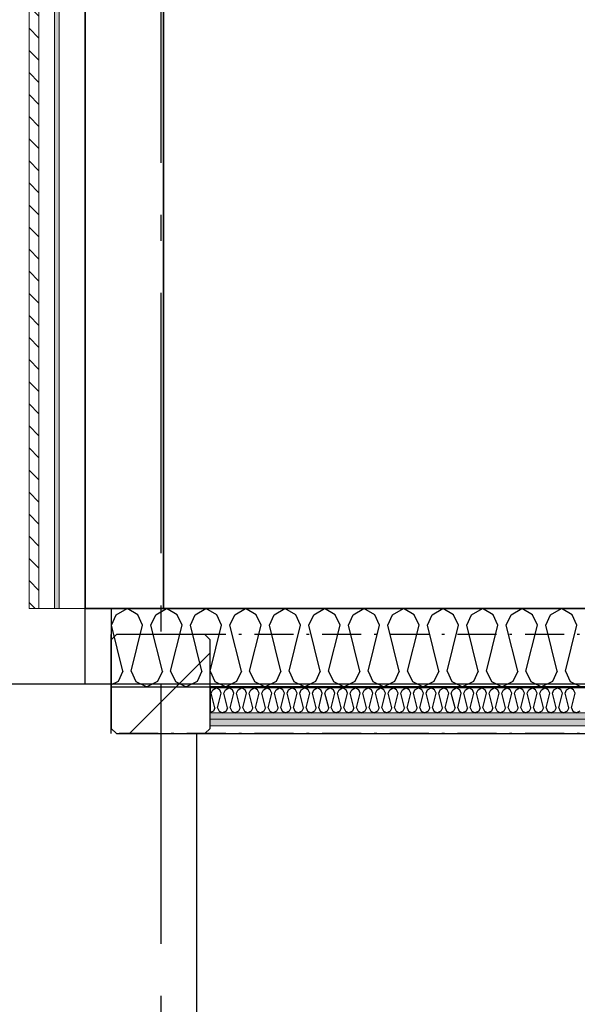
# Model space of a CAD drawing. Header units: millimetres. Extents: x -117798 to 93698, y -182207 to 252400.
# Tile 151 of 222: x -77944 to -76873, y -15632 to -13741. Entities that reach past the tile are written whole.
import ezdxf
from ezdxf.enums import TextEntityAlignment as Align

# ---------------------------------------------------------------- set-up
doc = ezdxf.new("R2010")
doc.units = ezdxf.units.MM
doc.header["$LTSCALE"] = 0.5
doc.header["$MEASUREMENT"] = 0
for name, pattern in [('Akselinje', [1500, 1000, -200, 100, -200]), ('Over snittplan', [260, 150, -50, 10, -50]), ('PLINE', [0]), ('Prikk & stiplet', [1340.555525, 705.555534, -352.777767, 0, -282.222223])]:
    doc.linetypes.add(name, pattern=pattern)
for name, color, linetype in [('222- Søyler', 7, 'Continuous'), ('222- Søyler  (Skravur)', 7, 'Continuous'), ('223- Bjelker', 7, 'Continuous'), ('232- Ikke-bærende yttervegger', 7, 'Continuous'), ('232- Ikke-bærende yttervegger (Skravur)', 7, 'Continuous'), ('232- Ikke-bærende yttervegger (Skravur)(Nye konstruksjoner)', 7, 'Continuous'), ('232- Ikke-bærende yttervegger(Nye konstruksjoner)', 7, 'Continuous'), ('235- Utvendig kledning og overflate (Skravur)(Nye konstruksjoner)', 7, 'Continuous'), ('256- Faste himlinger og overflatebehandling(Nye konstruksjoner)', 7, 'Continuous'), ('261- Primærkonstruksjon (tak)', 7, 'Continuous'), ('82-- Modullinjer', 7, 'Continuous'), ('862- M___Nettoareal(Nye konstruksjoner)', 7, 'Continuous'), ('862- M___Nettoareal(Polylinje)(Nye konstruksjoner)', 7, 'Continuous'), ('862- M___Nettoareal(Tekst)(Nye konstruksjoner)', 7, 'Continuous')]:
    doc.layers.add(name, color=color, linetype=linetype)
doc.layers.add('235- Utvendig kledning og overflate(Nye konstruksjoner)', color=7, linetype='Continuous', lineweight=0)
doc.layers.add('236- Innvendig kledning og overflate(Nye konstruksjoner)', color=7, linetype='Continuous', lineweight=0)
doc.styles.add('GENERATED_STYLE_1', font='arial.ttf')
doc.styles.add('GENERATED_STYLE_4', font='arial.ttf')
pattern_1 = [(180, (0, 0), (0, 86.60254), [0, -50]), (180, (-25, -43.3), (0, 86.60254), [0, -50])]

# ---------------------------------------------------------------- blocks, each defined once
blk = doc.blocks.new('Kaldt loft_A-213_39', base_point=(-72439.1, -13443.5))
at = {"layer": '862- M___Nettoareal(Polylinje)(Nye konstruksjoner)', "linetype": 'PLINE', "flags": 128}
blk.add_lwpolyline([(-70082.2, -14871.9), (-70082.2, -12304.9), (-75356.2, -12304.9), (-75356.2, -12021.9), (-77668.2, -12021.9), (-77668.2, -14871.9)], close=True, dxfattribs=at)
at = {"layer": '862- M___Nettoareal(Tekst)(Nye konstruksjoner)', "style": 'GENERATED_STYLE_1'}
for tag, height, p in [('DUMMY_862', 150, (-72557, -13043.3)), ('ROOM_NAME', 150, (-72557, -13878)), ('DUMMY_861', 100, (-72714.1, -13477.8)), ('ROOM_NUMBER', 100, (-72714.1, -13866.6)), ('DUMMY_863', 100, (-72321.2, -13843.7))]:
    blk.add_attdef(tag, text='', height=height, rotation=90, dxfattribs=at).set_placement(p, align=Align.TOP_LEFT)
blk = doc.blocks.new('*X163')
at = {"layer": '232- Ikke-bærende yttervegger (Skravur)', "linetype": 'PLINE'}
for p, q in [((-77768, -14903.8), (-77758.7, -14883.5)), ((-77758.7, -14883.5), (-77738, -14871.9)), ((-77717.3, -14883.5), (-77738, -14871.9)), ((-77708, -14903.8), (-77717.3, -14883.5)), ((-77692.1, -14903.8), (-77682.9, -14883.5)), ((-77682.9, -14883.5), (-77662.1, -14871.9)), ((-77641.4, -14883.5), (-77662.1, -14871.9)), ((-77632.2, -14903.8), (-77641.4, -14883.5)), ((-77616.2, -14903.8), (-77607, -14883.5)), ((-77607, -14883.5), (-77586.3, -14871.9)), ((-77565.5, -14883.5), (-77586.3, -14871.9)), ((-77556.3, -14903.8), (-77565.5, -14883.5)), ((-77540.3, -14903.8), (-77531.1, -14883.5)), ((-77531.1, -14883.5), (-77510.4, -14871.9)), ((-77489.7, -14883.5), (-77510.4, -14871.9)), ((-77480.4, -14903.8), (-77489.7, -14883.5)), ((-77464.5, -14903.8), (-77455.2, -14883.5)), ((-77455.2, -14883.5), (-77434.5, -14871.9)), ((-77413.8, -14883.5), (-77434.5, -14871.9)), ((-77404.5, -14903.8), (-77413.8, -14883.5)), ((-77388.6, -14903.8), (-77379.3, -14883.5)), ((-77379.3, -14883.5), (-77358.6, -14871.9)), ((-77337.9, -14883.5), (-77358.6, -14871.9)), ((-77328.6, -14903.8), (-77337.9, -14883.5)), ((-77312.7, -14903.8), (-77303.5, -14883.5)), ((-77303.5, -14883.5), (-77282.7, -14871.9)), ((-77262, -14883.5), (-77282.7, -14871.9)), ((-77252.8, -14903.8), (-77262, -14883.5)), ((-77236.8, -14903.8), (-77227.6, -14883.5)), ((-77227.6, -14883.5), (-77206.9, -14871.9)), ((-77186.1, -14883.5), (-77206.9, -14871.9)), ((-77176.9, -14903.8), (-77186.1, -14883.5)), ((-77160.9, -14903.8), (-77151.7, -14883.5)), ((-77151.7, -14883.5), (-77131, -14871.9)), ((-77110.3, -14883.5), (-77131, -14871.9)), ((-77101, -14903.8), (-77110.3, -14883.5)), ((-77085.1, -14903.8), (-77075.8, -14883.5)), ((-77075.8, -14883.5), (-77055.1, -14871.9)), ((-77034.4, -14883.5), (-77055.1, -14871.9)), ((-77025.1, -14903.8), (-77034.4, -14883.5)), ((-77009.2, -14903.8), (-76999.9, -14883.5)), ((-76999.9, -14883.5), (-76979.2, -14871.9)), ((-76958.5, -14883.5), (-76979.2, -14871.9)), ((-76949.3, -14903.8), (-76958.5, -14883.5)), ((-76933.3, -14903.8), (-76924.1, -14883.5)), ((-76924.1, -14883.5), (-76903.3, -14871.9)), ((-76882.6, -14883.5), (-76903.3, -14871.9)), ((-76873.4, -14903.8), (-76882.6, -14883.5)), ((-77746, -14991.8), (-77768, -14903.8)), ((-77730, -14991.8), (-77708, -14903.8)), ((-77670.1, -14991.8), (-77692.1, -14903.8)), ((-77654.2, -14991.8), (-77632.2, -14903.8)), ((-77594.2, -14991.8), (-77616.2, -14903.8)), ((-77578.3, -14991.8), (-77556.3, -14903.8)), ((-77518.3, -14991.8), (-77540.3, -14903.8)), ((-77502.4, -14991.8), (-77480.4, -14903.8)), ((-77442.5, -14991.8), (-77464.5, -14903.8)), ((-77426.5, -14991.8), (-77404.5, -14903.8)), ((-77366.6, -14991.8), (-77388.6, -14903.8)), ((-77350.6, -14991.8), (-77328.6, -14903.8)), ((-77290.7, -14991.8), (-77312.7, -14903.8)), ((-77274.8, -14991.8), (-77252.8, -14903.8)), ((-77214.8, -14991.8), (-77236.8, -14903.8)), ((-77198.9, -14991.8), (-77176.9, -14903.8)), ((-77139, -14991.8), (-77160.9, -14903.8)), ((-77123, -14991.8), (-77101, -14903.8)), ((-77063.1, -14991.8), (-77085.1, -14903.8)), ((-77047.1, -14991.8), (-77025.1, -14903.8)), ((-76987.2, -14991.8), (-77009.2, -14903.8)), ((-76971.3, -14991.8), (-76949.3, -14903.8)), ((-76911.3, -14991.8), (-76933.3, -14903.8)), ((-76895.4, -14991.8), (-76873.4, -14903.8)), ((-77746, -14991.8), (-77755.2, -15012.1)), ((-77730, -14991.8), (-77720.8, -15012.1)), ((-77670.1, -14991.8), (-77679.4, -15012.1)), ((-77654.2, -14991.8), (-77644.9, -15012.1)), ((-77594.2, -14991.8), (-77603.5, -15012.1)), ((-77578.3, -14991.8), (-77569, -15012.1)), ((-77518.3, -14991.8), (-77527.6, -15012.1)), ((-77502.4, -14991.8), (-77493.2, -15012.1)), ((-77442.5, -14991.8), (-77451.7, -15012.1)), ((-77426.5, -14991.8), (-77417.3, -15012.1)), ((-77366.6, -14991.8), (-77375.8, -15012.1)), ((-77350.6, -14991.8), (-77341.4, -15012.1)), ((-77290.7, -14991.8), (-77300, -15012.1)), ((-77274.8, -14991.8), (-77265.5, -15012.1)), ((-77214.8, -14991.8), (-77224.1, -15012.1)), ((-77198.9, -14991.8), (-77189.6, -15012.1)), ((-77139, -14991.8), (-77148.2, -15012.1)), ((-77123, -14991.8), (-77113.8, -15012.1)), ((-77063.1, -14991.8), (-77072.3, -15012.1)), ((-77047.1, -14991.8), (-77037.9, -15012.1)), ((-76987.2, -14991.8), (-76996.4, -15012.1)), ((-76971.3, -14991.8), (-76962, -15012.1)), ((-76911.3, -14991.8), (-76920.6, -15012.1)), ((-76895.4, -14991.8), (-76886.1, -15012.1)), ((-77755.2, -15012.1), (-77768.2, -15018.2)), ((-77720.8, -15012.1), (-77700.1, -15021.9)), ((-77679.4, -15012.1), (-77700.1, -15021.9)), ((-77644.9, -15012.1), (-77624.2, -15021.9)), ((-77603.5, -15012.1), (-77624.2, -15021.9)), ((-77569, -15012.1), (-77548.3, -15021.9)), ((-77527.6, -15012.1), (-77548.3, -15021.9)), ((-77493.2, -15012.1), (-77472.4, -15021.9)), ((-77451.7, -15012.1), (-77472.4, -15021.9)), ((-77417.3, -15012.1), (-77396.6, -15021.9)), ((-77375.8, -15012.1), (-77396.6, -15021.9)), ((-77341.4, -15012.1), (-77320.7, -15021.9)), ((-77300, -15012.1), (-77320.7, -15021.9)), ((-77265.5, -15012.1), (-77244.8, -15021.9)), ((-77224.1, -15012.1), (-77244.8, -15021.9)), ((-77189.6, -15012.1), (-77168.9, -15021.9)), ((-77148.2, -15012.1), (-77168.9, -15021.9)), ((-77113.8, -15012.1), (-77093, -15021.9)), ((-77072.3, -15012.1), (-77093, -15021.9)), ((-77037.9, -15012.1), (-77017.2, -15021.9)), ((-76996.4, -15012.1), (-77017.2, -15021.9)), ((-76962, -15012.1), (-76941.3, -15021.9)), ((-76920.6, -15012.1), (-76941.3, -15021.9)), ((-76886.1, -15012.1), (-76865.4, -15021.9))]:
    blk.add_line(p, q, dxfattribs=at)
blk = doc.blocks.new('*X530')
at = {"layer": '232- Ikke-bærende yttervegger (Skravur)(Nye konstruksjoner)', "linetype": 'PLINE'}
for p, q in [((-77576.1, -15034.1), (-77573.2, -15027.6)), ((-77569.1, -15062.3), (-77576.1, -15034.1)), ((-77573.2, -15027.6), (-77566.5, -15023.9)), ((-77559.9, -15027.6), (-77566.5, -15023.9)), ((-77564, -15062.3), (-77556.9, -15034.1)), ((-77556.9, -15034.1), (-77559.9, -15027.6)), ((-77551.8, -15034.1), (-77548.9, -15027.6)), ((-77544.8, -15062.3), (-77551.8, -15034.1)), ((-77548.9, -15027.6), (-77542.2, -15023.9)), ((-77535.6, -15027.6), (-77542.2, -15023.9)), ((-77539.7, -15062.3), (-77532.7, -15034.1)), ((-77532.7, -15034.1), (-77535.6, -15027.6)), ((-77527.6, -15034.1), (-77524.6, -15027.6)), ((-77520.5, -15062.3), (-77527.6, -15034.1)), ((-77524.6, -15027.6), (-77518, -15023.9)), ((-77511.3, -15027.6), (-77518, -15023.9)), ((-77515.4, -15062.3), (-77508.4, -15034.1)), ((-77508.4, -15034.1), (-77511.3, -15027.6)), ((-77503.3, -15034.1), (-77500.3, -15027.6)), ((-77496.2, -15062.3), (-77503.3, -15034.1)), ((-77500.3, -15027.6), (-77493.7, -15023.9)), ((-77487.1, -15027.6), (-77493.7, -15023.9)), ((-77491.1, -15062.3), (-77484.1, -15034.1)), ((-77484.1, -15034.1), (-77487.1, -15027.6)), ((-77479, -15034.1), (-77476, -15027.6)), ((-77472, -15062.3), (-77479, -15034.1)), ((-77476, -15027.6), (-77469.4, -15023.9)), ((-77462.8, -15027.6), (-77469.4, -15023.9)), ((-77466.8, -15062.3), (-77459.8, -15034.1)), ((-77459.8, -15034.1), (-77462.8, -15027.6)), ((-77454.7, -15034.1), (-77451.7, -15027.6)), ((-77447.7, -15062.3), (-77454.7, -15034.1)), ((-77451.7, -15027.6), (-77445.1, -15023.9)), ((-77438.5, -15027.6), (-77445.1, -15023.9)), ((-77442.6, -15062.3), (-77435.5, -15034.1)), ((-77435.5, -15034.1), (-77438.5, -15027.6)), ((-77430.4, -15034.1), (-77427.5, -15027.6)), ((-77423.4, -15062.3), (-77430.4, -15034.1)), ((-77427.5, -15027.6), (-77420.8, -15023.9)), ((-77414.2, -15027.6), (-77420.8, -15023.9)), ((-77418.3, -15062.3), (-77411.2, -15034.1)), ((-77411.2, -15034.1), (-77414.2, -15027.6)), ((-77406.1, -15034.1), (-77403.2, -15027.6)), ((-77399.1, -15062.3), (-77406.1, -15034.1)), ((-77403.2, -15027.6), (-77396.6, -15023.9)), ((-77389.9, -15027.6), (-77396.6, -15023.9)), ((-77394, -15062.3), (-77387, -15034.1)), ((-77387, -15034.1), (-77389.9, -15027.6)), ((-77381.9, -15034.1), (-77378.9, -15027.6)), ((-77374.8, -15062.3), (-77381.9, -15034.1)), ((-77378.9, -15027.6), (-77372.3, -15023.9)), ((-77365.6, -15027.6), (-77372.3, -15023.9)), ((-77369.7, -15062.3), (-77362.7, -15034.1)), ((-77362.7, -15034.1), (-77365.6, -15027.6)), ((-77357.6, -15034.1), (-77354.6, -15027.6)), ((-77350.5, -15062.3), (-77357.6, -15034.1)), ((-77354.6, -15027.6), (-77348, -15023.9)), ((-77341.4, -15027.6), (-77348, -15023.9)), ((-77345.4, -15062.3), (-77338.4, -15034.1)), ((-77338.4, -15034.1), (-77341.4, -15027.6)), ((-77333.3, -15034.1), (-77330.3, -15027.6)), ((-77326.3, -15062.3), (-77333.3, -15034.1)), ((-77330.3, -15027.6), (-77323.7, -15023.9)), ((-77317.1, -15027.6), (-77323.7, -15023.9)), ((-77321.2, -15062.3), (-77314.1, -15034.1)), ((-77314.1, -15034.1), (-77317.1, -15027.6)), ((-77309, -15034.1), (-77306.1, -15027.6)), ((-77302, -15062.3), (-77309, -15034.1)), ((-77306.1, -15027.6), (-77299.4, -15023.9)), ((-77292.8, -15027.6), (-77299.4, -15023.9)), ((-77296.9, -15062.3), (-77289.8, -15034.1)), ((-77289.8, -15034.1), (-77292.8, -15027.6)), ((-77284.7, -15034.1), (-77281.8, -15027.6)), ((-77277.7, -15062.3), (-77284.7, -15034.1)), ((-77281.8, -15027.6), (-77275.1, -15023.9)), ((-77268.5, -15027.6), (-77275.1, -15023.9)), ((-77272.6, -15062.3), (-77265.6, -15034.1)), ((-77265.6, -15034.1), (-77268.5, -15027.6)), ((-77260.5, -15034.1), (-77257.5, -15027.6)), ((-77253.4, -15062.3), (-77260.5, -15034.1)), ((-77257.5, -15027.6), (-77250.9, -15023.9)), ((-77244.2, -15027.6), (-77250.9, -15023.9)), ((-77248.3, -15062.3), (-77241.3, -15034.1)), ((-77241.3, -15034.1), (-77244.2, -15027.6)), ((-77236.2, -15034.1), (-77233.2, -15027.6)), ((-77229.1, -15062.3), (-77236.2, -15034.1)), ((-77233.2, -15027.6), (-77226.6, -15023.9)), ((-77220, -15027.6), (-77226.6, -15023.9)), ((-77224, -15062.3), (-77217, -15034.1)), ((-77217, -15034.1), (-77220, -15027.6)), ((-77211.9, -15034.1), (-77208.9, -15027.6)), ((-77204.9, -15062.3), (-77211.9, -15034.1)), ((-77208.9, -15027.6), (-77202.3, -15023.9)), ((-77195.7, -15027.6), (-77202.3, -15023.9)), ((-77199.8, -15062.3), (-77192.7, -15034.1)), ((-77192.7, -15034.1), (-77195.7, -15027.6)), ((-77187.6, -15034.1), (-77184.7, -15027.6)), ((-77180.6, -15062.3), (-77187.6, -15034.1)), ((-77184.7, -15027.6), (-77178, -15023.9)), ((-77171.4, -15027.6), (-77178, -15023.9)), ((-77175.5, -15062.3), (-77168.4, -15034.1)), ((-77168.4, -15034.1), (-77171.4, -15027.6)), ((-77163.3, -15034.1), (-77160.4, -15027.6)), ((-77156.3, -15062.3), (-77163.3, -15034.1)), ((-77160.4, -15027.6), (-77153.7, -15023.9)), ((-77147.1, -15027.6), (-77153.7, -15023.9)), ((-77151.2, -15062.3), (-77144.2, -15034.1)), ((-77144.2, -15034.1), (-77147.1, -15027.6)), ((-77139.1, -15034.1), (-77136.1, -15027.6)), ((-77132, -15062.3), (-77139.1, -15034.1)), ((-77136.1, -15027.6), (-77129.5, -15023.9)), ((-77122.8, -15027.6), (-77129.5, -15023.9)), ((-77126.9, -15062.3), (-77119.9, -15034.1)), ((-77119.9, -15034.1), (-77122.8, -15027.6)), ((-77114.8, -15034.1), (-77111.8, -15027.6)), ((-77107.7, -15062.3), (-77114.8, -15034.1)), ((-77111.8, -15027.6), (-77105.2, -15023.9)), ((-77098.5, -15027.6), (-77105.2, -15023.9)), ((-77102.6, -15062.3), (-77095.6, -15034.1)), ((-77095.6, -15034.1), (-77098.5, -15027.6)), ((-77090.5, -15034.1), (-77087.5, -15027.6)), ((-77083.5, -15062.3), (-77090.5, -15034.1)), ((-77087.5, -15027.6), (-77080.9, -15023.9)), ((-77074.3, -15027.6), (-77080.9, -15023.9)), ((-77078.3, -15062.3), (-77071.3, -15034.1)), ((-77071.3, -15034.1), (-77074.3, -15027.6)), ((-77066.2, -15034.1), (-77063.2, -15027.6)), ((-77059.2, -15062.3), (-77066.2, -15034.1)), ((-77063.2, -15027.6), (-77056.6, -15023.9)), ((-77050, -15027.6), (-77056.6, -15023.9)), ((-77054.1, -15062.3), (-77047, -15034.1)), ((-77047, -15034.1), (-77050, -15027.6)), ((-77041.9, -15034.1), (-77039, -15027.6)), ((-77034.9, -15062.3), (-77041.9, -15034.1)), ((-77039, -15027.6), (-77032.3, -15023.9)), ((-77025.7, -15027.6), (-77032.3, -15023.9)), ((-77029.8, -15062.3), (-77022.7, -15034.1)), ((-77022.7, -15034.1), (-77025.7, -15027.6)), ((-77017.6, -15034.1), (-77014.7, -15027.6)), ((-77010.6, -15062.3), (-77017.6, -15034.1)), ((-77014.7, -15027.6), (-77008.1, -15023.9)), ((-77001.4, -15027.6), (-77008.1, -15023.9)), ((-77005.5, -15062.3), (-76998.5, -15034.1)), ((-76998.5, -15034.1), (-77001.4, -15027.6)), ((-76993.4, -15034.1), (-76990.4, -15027.6)), ((-76986.3, -15062.3), (-76993.4, -15034.1)), ((-76990.4, -15027.6), (-76983.8, -15023.9)), ((-76977.1, -15027.6), (-76983.8, -15023.9)), ((-76981.2, -15062.3), (-76974.2, -15034.1)), ((-76974.2, -15034.1), (-76977.1, -15027.6)), ((-76969.1, -15034.1), (-76966.1, -15027.6)), ((-76962, -15062.3), (-76969.1, -15034.1)), ((-76966.1, -15027.6), (-76959.5, -15023.9)), ((-76952.9, -15027.6), (-76959.5, -15023.9)), ((-76956.9, -15062.3), (-76949.9, -15034.1)), ((-76949.9, -15034.1), (-76952.9, -15027.6)), ((-76944.8, -15034.1), (-76941.8, -15027.6)), ((-76937.8, -15062.3), (-76944.8, -15034.1)), ((-76941.8, -15027.6), (-76935.2, -15023.9)), ((-76928.6, -15027.6), (-76935.2, -15023.9)), ((-76932.7, -15062.3), (-76925.6, -15034.1)), ((-76925.6, -15034.1), (-76928.6, -15027.6)), ((-76920.5, -15034.1), (-76917.6, -15027.6)), ((-76913.5, -15062.3), (-76920.5, -15034.1)), ((-76917.6, -15027.6), (-76910.9, -15023.9)), ((-76904.3, -15027.6), (-76910.9, -15023.9)), ((-76908.4, -15062.3), (-76901.3, -15034.1)), ((-76901.3, -15034.1), (-76904.3, -15027.6)), ((-76896.2, -15034.1), (-76893.3, -15027.6)), ((-76889.2, -15062.3), (-76896.2, -15034.1)), ((-76893.3, -15027.6), (-76886.6, -15023.9)), ((-76880, -15027.6), (-76886.6, -15023.9)), ((-76884.1, -15062.3), (-76877.1, -15034.1)), ((-76877.1, -15034.1), (-76880, -15027.6)), ((-77572, -15068.8), (-77578.2, -15071.7)), ((-77569.1, -15062.3), (-77572, -15068.8)), ((-77564, -15062.3), (-77561, -15068.8)), ((-77561, -15068.8), (-77554.4, -15071.9)), ((-77547.8, -15068.8), (-77554.4, -15071.9)), ((-77544.8, -15062.3), (-77547.8, -15068.8)), ((-77539.7, -15062.3), (-77536.7, -15068.8)), ((-77536.7, -15068.8), (-77530.1, -15071.9)), ((-77523.5, -15068.8), (-77530.1, -15071.9)), ((-77520.5, -15062.3), (-77523.5, -15068.8)), ((-77515.4, -15062.3), (-77512.5, -15068.8)), ((-77512.5, -15068.8), (-77505.8, -15071.9)), ((-77499.2, -15068.8), (-77505.8, -15071.9)), ((-77496.2, -15062.3), (-77499.2, -15068.8)), ((-77491.1, -15062.3), (-77488.2, -15068.8)), ((-77488.2, -15068.8), (-77481.5, -15071.9)), ((-77474.9, -15068.8), (-77481.5, -15071.9)), ((-77472, -15062.3), (-77474.9, -15068.8)), ((-77466.8, -15062.3), (-77463.9, -15068.8)), ((-77463.9, -15068.8), (-77457.3, -15071.9)), ((-77450.6, -15068.8), (-77457.3, -15071.9)), ((-77447.7, -15062.3), (-77450.6, -15068.8)), ((-77442.6, -15062.3), (-77439.6, -15068.8)), ((-77439.6, -15068.8), (-77433, -15071.9)), ((-77426.3, -15068.8), (-77433, -15071.9)), ((-77423.4, -15062.3), (-77426.3, -15068.8)), ((-77418.3, -15062.3), (-77415.3, -15068.8)), ((-77415.3, -15068.8), (-77408.7, -15071.9)), ((-77402.1, -15068.8), (-77408.7, -15071.9)), ((-77399.1, -15062.3), (-77402.1, -15068.8)), ((-77394, -15062.3), (-77391, -15068.8)), ((-77391, -15068.8), (-77384.4, -15071.9)), ((-77377.8, -15068.8), (-77384.4, -15071.9)), ((-77374.8, -15062.3), (-77377.8, -15068.8)), ((-77369.7, -15062.3), (-77366.8, -15068.8)), ((-77366.8, -15068.8), (-77360.1, -15071.9)), ((-77353.5, -15068.8), (-77360.1, -15071.9)), ((-77350.5, -15062.3), (-77353.5, -15068.8)), ((-77345.4, -15062.3), (-77342.5, -15068.8)), ((-77342.5, -15068.8), (-77335.9, -15071.9)), ((-77329.2, -15068.8), (-77335.9, -15071.9)), ((-77326.3, -15062.3), (-77329.2, -15068.8)), ((-77321.2, -15062.3), (-77318.2, -15068.8)), ((-77318.2, -15068.8), (-77311.6, -15071.9)), ((-77304.9, -15068.8), (-77311.6, -15071.9)), ((-77302, -15062.3), (-77304.9, -15068.8)), ((-77296.9, -15062.3), (-77293.9, -15068.8)), ((-77293.9, -15068.8), (-77287.3, -15071.9)), ((-77280.7, -15068.8), (-77287.3, -15071.9)), ((-77277.7, -15062.3), (-77280.7, -15068.8)), ((-77272.6, -15062.3), (-77269.6, -15068.8)), ((-77269.6, -15068.8), (-77263, -15071.9)), ((-77256.4, -15068.8), (-77263, -15071.9)), ((-77253.4, -15062.3), (-77256.4, -15068.8)), ((-77248.3, -15062.3), (-77245.4, -15068.8)), ((-77245.4, -15068.8), (-77238.7, -15071.9)), ((-77232.1, -15068.8), (-77238.7, -15071.9)), ((-77229.1, -15062.3), (-77232.1, -15068.8)), ((-77224, -15062.3), (-77221.1, -15068.8)), ((-77221.1, -15068.8), (-77214.4, -15071.9)), ((-77207.8, -15068.8), (-77214.4, -15071.9)), ((-77204.9, -15062.3), (-77207.8, -15068.8)), ((-77199.8, -15062.3), (-77196.8, -15068.8)), ((-77196.8, -15068.8), (-77190.2, -15071.9)), ((-77183.5, -15068.8), (-77190.2, -15071.9)), ((-77180.6, -15062.3), (-77183.5, -15068.8)), ((-77175.5, -15062.3), (-77172.5, -15068.8)), ((-77172.5, -15068.8), (-77165.9, -15071.9)), ((-77159.3, -15068.8), (-77165.9, -15071.9)), ((-77156.3, -15062.3), (-77159.3, -15068.8)), ((-77151.2, -15062.3), (-77148.2, -15068.8)), ((-77148.2, -15068.8), (-77141.6, -15071.9)), ((-77135, -15068.8), (-77141.6, -15071.9)), ((-77132, -15062.3), (-77135, -15068.8)), ((-77126.9, -15062.3), (-77124, -15068.8)), ((-77124, -15068.8), (-77117.3, -15071.9)), ((-77110.7, -15068.8), (-77117.3, -15071.9)), ((-77107.7, -15062.3), (-77110.7, -15068.8)), ((-77102.6, -15062.3), (-77099.7, -15068.8)), ((-77099.7, -15068.8), (-77093, -15071.9)), ((-77086.4, -15068.8), (-77093, -15071.9)), ((-77083.5, -15062.3), (-77086.4, -15068.8)), ((-77078.3, -15062.3), (-77075.4, -15068.8)), ((-77075.4, -15068.8), (-77068.8, -15071.9)), ((-77062.1, -15068.8), (-77068.8, -15071.9)), ((-77059.2, -15062.3), (-77062.1, -15068.8)), ((-77054.1, -15062.3), (-77051.1, -15068.8)), ((-77051.1, -15068.8), (-77044.5, -15071.9)), ((-77037.8, -15068.8), (-77044.5, -15071.9)), ((-77034.9, -15062.3), (-77037.8, -15068.8)), ((-77029.8, -15062.3), (-77026.8, -15068.8)), ((-77026.8, -15068.8), (-77020.2, -15071.9)), ((-77013.6, -15068.8), (-77020.2, -15071.9)), ((-77010.6, -15062.3), (-77013.6, -15068.8)), ((-77005.5, -15062.3), (-77002.5, -15068.8)), ((-77002.5, -15068.8), (-76995.9, -15071.9)), ((-76989.3, -15068.8), (-76995.9, -15071.9)), ((-76986.3, -15062.3), (-76989.3, -15068.8)), ((-76981.2, -15062.3), (-76978.3, -15068.8)), ((-76978.3, -15068.8), (-76971.6, -15071.9)), ((-76965, -15068.8), (-76971.6, -15071.9)), ((-76962, -15062.3), (-76965, -15068.8)), ((-76956.9, -15062.3), (-76954, -15068.8)), ((-76954, -15068.8), (-76947.4, -15071.9)), ((-76940.7, -15068.8), (-76947.4, -15071.9)), ((-76937.8, -15062.3), (-76940.7, -15068.8)), ((-76932.7, -15062.3), (-76929.7, -15068.8)), ((-76929.7, -15068.8), (-76923.1, -15071.9)), ((-76916.4, -15068.8), (-76923.1, -15071.9)), ((-76913.5, -15062.3), (-76916.4, -15068.8)), ((-76908.4, -15062.3), (-76905.4, -15068.8)), ((-76905.4, -15068.8), (-76898.8, -15071.9)), ((-76892.2, -15068.8), (-76898.8, -15071.9)), ((-76889.2, -15062.3), (-76892.2, -15068.8)), ((-76884.1, -15062.3), (-76881.1, -15068.8)), ((-76881.1, -15068.8), (-76874.5, -15071.9)), ((-76867.9, -15068.8), (-76874.5, -15071.9))]:
    blk.add_line(p, q, dxfattribs=at)
blk = doc.blocks.new('Standard grid marker[91]', base_point=(-77673.2, 26434.4))
at = {"layer": '82-- Modullinjer', "linetype": 'Akselinje'}
blk.add_line((-77673.2, 26234.4), (-77673.2, -50374.4), dxfattribs=at)
at = {"layer": '82-- Modullinjer', "style": 'GENERATED_STYLE_4'}
for tag, p in [('AC_MarkerText_1_0', (-77800.7, 26644.4)), ('AC_MarkerText_1_1', (-77800.7, -50864.4))]:
    blk.add_attdef(tag, text='', height=175, rotation=90, dxfattribs=at).set_placement(p, align=Align.TOP_CENTER)
blk = doc.blocks.new('Standard grid marker[205]', base_point=(20939.5, -15016.9))
at = {"layer": '82-- Modullinjer', "linetype": 'Akselinje'}
blk.add_line((20739.5, -15016.9), (-81321.3, -15016.9), dxfattribs=at)
at = {"layer": '82-- Modullinjer', "style": 'GENERATED_STYLE_4'}
for tag, p in [('AC_MarkerText_1_0', (21062, -15056.9)), ('AC_MarkerText_1_1', (-81898.8, -15056.9))]:
    blk.add_attdef(tag, text='', height=175, rotation=90, dxfattribs=at).set_placement(p, align=Align.TOP_CENTER)

msp = doc.modelspace()

# ---------------------------------------------------------------- hatches: boundary and pattern name
at = {"layer": '222- Søyler  (Skravur)', "linetype": 'Continuous'}
h = msp.add_hatch(dxfattribs=at)
h.set_pattern_fill('Skrålinjer_3', color=256, style=0, pattern_type=2)
h.set_pattern_definition([(45, (0, 0), (-127.2792, 127.2792), [])])
h.paths.add_polyline_path([(-77578.2, -15101.9), (-77578.2, -14931.9), (-77588.2, -14921.9), (-77758.2, -14921.9), (-77768.2, -14931.9), (-77768.2, -15101.9), (-77758.2, -15111.9), (-77588.2, -15111.9)])
at = {"layer": '232- Ikke-bærende yttervegger (Skravur)(Nye konstruksjoner)', "linetype": 'Continuous'}
msp.add_hatch(color=256, dxfattribs=at).paths.add_polyline_path([(-70928.2, -15021.9), (-77578.2, -15021.9), (-77578.2, -15023.9), (-70928.2, -15023.9)])
h = msp.add_hatch(dxfattribs=at)
h.set_pattern_fill('Gips', color=256, style=0, pattern_type=2)
h.set_pattern_definition(pattern_1)
h.paths.add_polyline_path([(-77578.2, -15084.4), (-70928.2, -15084.4), (-70928.2, -15071.9), (-77578.2, -15071.9)])
h = msp.add_hatch(dxfattribs=at)
h.set_pattern_fill('Gips', color=256, style=0, pattern_type=2)
h.set_pattern_definition(pattern_1)
h.paths.add_polyline_path([(-77578.2, -15096.9), (-70928.2, -15096.9), (-70928.2, -15084.4), (-77578.2, -15084.4)])
at = {"layer": '235- Utvendig kledning og overflate (Skravur)(Nye konstruksjoner)', "linetype": 'Continuous'}
h = msp.add_hatch(dxfattribs=at)
h.set_pattern_fill('Skrålinjer_1', color=256, style=0, pattern_type=2)
h.set_pattern_definition([(315, (0, 0), (21.213203, 21.213203), [])])
h.paths.add_polyline_path([(-77926.2, -11782.9), (-77926.2, -14871.9), (-77907.2, -14871.9), (-77907.2, -11782.9)])
h = msp.add_hatch(dxfattribs=at)
h.set_pattern_fill('Prikker_tett', color=256, style=0, pattern_type=2)
h.set_pattern_definition([(0, (0, 0), (0, 43.30127), [0, -25]), (0, (12.5, 21.65), (0, 43.30127), [0, -25])])
h.paths.add_polyline_path([(-77877.2, -11821.9), (-77877.2, -14871.9), (-77868.2, -14871.9), (-77868.2, -11821.9)])

# ---------------------------------------------------------------- linework, layer by layer
at = {"layer": '222- Søyler', "linetype": 'PLINE', "flags": 128}
msp.add_lwpolyline([(-77578.2, -15101.9), (-77578.2, -14931.9), (-77588.2, -14921.9), (-77758.2, -14921.9), (-77768.2, -14931.9), (-77768.2, -15101.9), (-77758.2, -15111.9), (-77588.2, -15111.9)], close=True, dxfattribs=at)
at = {"layer": '223- Bjelker', "linetype": 'Over snittplan'}
for p, q in [((-77768.2, -15111.9), (-77768.2, -14921.9)), ((-64288.2, -14921.9), (-77768.2, -14921.9)), ((-64288.2, -15111.9), (-77768.2, -15111.9))]:
    msp.add_line(p, q, dxfattribs=at)
at = {"layer": '223- Bjelker', "linetype": 'Prikk & stiplet'}
msp.add_line((-77768.2, -15111.9), (-77768.2, -14921.9), dxfattribs=at)
at = {"layer": '232- Ikke-bærende yttervegger', "linetype": 'PLINE', "flags": 128}
for points in [[(-77818.2, -12021.9), (-77818.2, -14871.9)], [(-77668.2, -14871.9), (-77668.2, -12021.9)], [(-77818.2, -14871.9), (-77668.2, -14871.9)], [(-70082.2, -14871.9), (-77768.2, -14871.9)], [(-77768.2, -14871.9), (-77768.2, -15021.9)], [(-77768.2, -15021.9), (-68773.2, -15021.9)]]:
    msp.add_lwpolyline(points, dxfattribs=at)
at = {"layer": '232- Ikke-bærende yttervegger(Nye konstruksjoner)', "linetype": 'PLINE'}
msp.add_line((-70928.2, -15023.9), (-77578.2, -15023.9), dxfattribs=at)
at = {"layer": '232- Ikke-bærende yttervegger(Nye konstruksjoner)', "linetype": 'PLINE', "flags": 128}
for points in [[(-70928.2, -15021.9), (-77578.2, -15021.9)], [(-77578.2, -15021.9), (-77578.2, -15023.9)], [(-77578.2, -15023.9), (-77578.2, -15071.9)]]:
    msp.add_lwpolyline(points, dxfattribs=at)
at = {"layer": '235- Utvendig kledning og overflate(Nye konstruksjoner)', "linetype": 'PLINE'}
for p, q in [((-77907.2, -11812.9), (-77907.2, -14871.9)), ((-77877.2, -11821.9), (-77877.2, -14871.9)), ((-77868.2, -11871.9), (-77868.2, -14871.9))]:
    msp.add_line(p, q, dxfattribs=at)
at = {"layer": '235- Utvendig kledning og overflate(Nye konstruksjoner)', "linetype": 'PLINE', "flags": 128}
for points in [[(-77926.2, -11763.9), (-77926.2, -14871.9)], [(-77818.2, -14871.9), (-77818.2, -11871.9)], [(-77926.2, -14871.9), (-77907.2, -14871.9)], [(-77907.2, -14871.9), (-77877.2, -14871.9)], [(-77877.2, -14871.9), (-77868.2, -14871.9)], [(-77868.2, -14871.9), (-77818.2, -14871.9)]]:
    msp.add_lwpolyline(points, dxfattribs=at)
at = {"layer": '236- Innvendig kledning og overflate(Nye konstruksjoner)', "linetype": 'PLINE'}
for p, q in [((-77578.2, -15071.9), (-70928.2, -15071.9)), ((-77578.2, -15084.4), (-70928.2, -15084.4))]:
    msp.add_line(p, q, dxfattribs=at)
at = {"layer": '236- Innvendig kledning og overflate(Nye konstruksjoner)', "linetype": 'PLINE', "flags": 128}
for points in [[(-77578.2, -15071.9), (-77578.2, -15084.4)], [(-77578.2, -15084.4), (-77578.2, -15096.9)], [(-77578.2, -15096.9), (-70928.2, -15096.9)]]:
    msp.add_lwpolyline(points, dxfattribs=at)
at = {"layer": '256- Faste himlinger og overflatebehandling(Nye konstruksjoner)', "linetype": 'PLINE', "flags": 128}
for points in [[(-77603.7, -15111.9), (-70928.2, -15111.9)], [(-77603.7, -18466.9), (-77603.7, -15111.9)]]:
    msp.add_lwpolyline(points, dxfattribs=at)
at = {"layer": '261- Primærkonstruksjon (tak)', "linetype": 'PLINE', "flags": 128}
for points in [[(-77818.2, -14871.9), (-77818.2, -11871.9)], [(-77818.2, -15016.9), (-77818.2, -11871.9)], [(-69923.2, -14871.9), (-77818.2, -14871.9)], [(-69600.7, -15016.9), (-77818.2, -15016.9)]]:
    msp.add_lwpolyline(points, dxfattribs=at)

# ---------------------------------------------------------------- block references
at = {"layer": '232- Ikke-bærende yttervegger'}
msp.add_blockref('*X163', (0, 0), dxfattribs=at)
at = {"layer": '232- Ikke-bærende yttervegger(Nye konstruksjoner)'}
msp.add_blockref('*X530', (0, 0), dxfattribs=at)
at = {"layer": '82-- Modullinjer', "linetype": 'PLINE'}
for name, p in [('Standard grid marker[91]', (-77673.2, 26434.4)), ('Standard grid marker[205]', (20939.5, -15016.9))]:
    msp.add_blockref(name, p, dxfattribs=at)
at = {"layer": '862- M___Nettoareal(Nye konstruksjoner)', "linetype": 'Continuous'}
msp.add_blockref('Kaldt loft_A-213_39', (-72439.1, -13443.5), dxfattribs=at)

doc.saveas('drawing.dxf')
